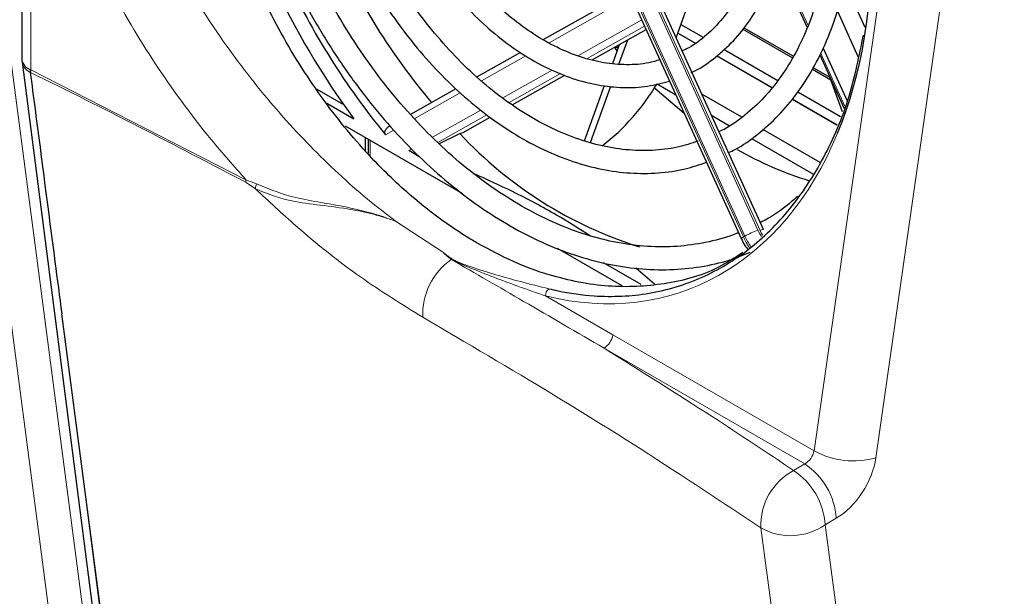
# Paper-space layout 'Blatt2' of a CAD drawing. Header units: millimetres. Extents: x 5 to 418, y 2 to 292.
# Tile 40 of 77: x 98 to 129, y 164 to 182. Entities that reach past the tile are written whole.
import ezdxf

# ---------------------------------------------------------------- set-up
doc = ezdxf.new("R2010")
doc.units = ezdxf.units.MM

psp = doc.layouts.new('Blatt2')

# ---------------------------------------------------------------- linework, layer by layer
at = {"color": 7, "linetype": 'Continuous', "lineweight": 18}
for p, q in [((122.532, 168.823), (126.574, 197.097)), ((128.522, 196.88), (124.479, 168.606)), ((115.443, 186.261), (120.308, 175.557)), ((120.355, 175.583), (115.49, 186.288)), ((115.901, 186.476), (120.766, 175.772)), ((120.835, 175.763), (115.957, 186.497)), ((97.883, 185.012), (97.883, 180.816)), ((121.396, 184.311), (122.348, 182.215)), ((116.392, 182.904), (114.195, 181.669)), ((115.094, 181.263), (117.109, 182.396)), ((117.201, 182.193), (115.391, 181.175)), ((118.785, 181.654), (118.242, 181.968)), ((122.741, 181.351), (123.504, 179.672)), ((113.462, 181.257), (112.068, 180.473)), ((121.205, 180.257), (119.468, 181.26)), ((97.883, 180.816), (104.651, 177.361)), ((112.735, 179.936), (114.294, 180.813)), ((114.556, 180.706), (112.932, 179.793)), ((111.395, 180.095), (109.947, 179.281)), ((123.255, 179.074), (121.838, 179.892)), ((110.528, 178.695), (112.05, 179.551)), ((112.234, 179.4), (110.69, 178.532)), ((109.307, 178.92), (109.046, 178.774)), ((108.557, 178.605), (108.557, 178.119)), ((109.782, 178.276), (109.874, 178.328)), ((104.651, 177.361), (104.987, 177.231)), ((104.951, 177.073), (104.657, 177.273)), ((109.364, 176.052), (110.87, 175.063)), ((120.308, 175.557), (120.355, 175.583)), ((114.084, 173.698), (116.197, 172.48)), ((116.197, 172.48), (122.532, 168.823)), ((122.238, 168.409), (115.925, 172.053)), ((121.889, 168.205), (122.238, 168.409)), ((123.233, 166.698), (122.884, 166.494))]:
    psp.add_line(p, q, dxfattribs=at)
at = {"color": 7, "linetype": 'Continuous', "lineweight": 25}
for p, q in [((120.939, 175.789), (116.06, 186.524)), ((115.375, 186.212), (120.24, 175.507)), ((97.6, 185.365), (97.6, 181.165)), ((121.372, 184.236), (122.32, 182.152)), ((124.145, 182.157), (123.501, 183.572)), ((116.007, 182.891), (114.016, 181.771)), ((118.192, 181.832), (118.552, 182.821)), ((123.268, 182.665), (123.925, 181.219)), ((118.343, 182.247), (119.043, 181.843)), ((115.554, 181.135), (117.249, 182.088)), ((118.791, 181.659), (118.244, 181.974)), ((120.291, 182.102), (121.854, 181.2)), ((120.328, 182.146), (121.884, 181.248)), ((116.196, 181.02), (116.413, 181.618)), ((116.394, 181.003), (116.67, 181.762)), ((113.29, 181.363), (111.927, 180.597)), ((116.385, 181.539), (116.272, 181.497)), ((116.341, 181.419), (116.272, 181.497)), ((119.699, 181.464), (121.391, 180.487)), ((122.817, 181.507), (123.574, 179.841)), ((97.606, 181.062), (100.374, 159.595)), ((121.209, 180.263), (119.473, 181.265)), ((122.711, 181.291), (123.476, 179.607)), ((97.863, 180.741), (97.863, 180.737)), ((122.484, 180.836), (123.062, 180.503)), ((122.512, 180.885), (123.032, 180.585)), ((113.035, 179.718), (114.692, 180.65)), ((117.595, 180.375), (118.181, 180.037)), ((123.431, 179.497), (123.031, 180.587)), ((106.881, 180.215), (107.723, 179.73)), ((111.263, 180.223), (109.829, 179.417)), ((115.309, 178.589), (115.942, 180.324)), ((115.493, 178.533), (116.139, 180.304)), ((122.023, 180.123), (123.368, 179.346)), ((107.202, 179.766), (108.051, 179.276)), ((120.257, 179.326), (119.002, 180.05)), ((123.257, 179.08), (121.843, 179.897)), ((111.485, 178.847), (112.336, 179.326)), ((119.302, 179.39), (119.871, 179.061)), ((107.775, 179.056), (111.468, 176.925)), ((111.387, 178.81), (111.485, 178.847)), ((122.729, 177.899), (120.922, 178.941)), ((108.416, 178.274), (108.416, 178.687)), ((108.498, 178.639), (108.498, 178.182)), ((110.727, 178.494), (111.387, 178.81)), ((120.563, 178.662), (122.496, 177.546)), ((110.099, 178.093), (109.782, 178.276)), ((114.445, 175.206), (116.485, 174.028)), ((117.095, 174.055), (115.905, 174.742)), ((117.514, 174.073), (116.927, 174.572)), ((100.675, 159.264), (98.855, 173.136))]:
    psp.add_line(p, q, dxfattribs=at)
at = {"color": 7, "linetype": 'Continuous', "lineweight": 18, "flags": 128}
for points in [[(98.933, 160.062), (98.774, 161.274), (98.14, 166.124), (96.101, 181.703)], [(97.164, 181.788), (98.58, 170.964), (99.996, 160.147)], [(120.766, 175.772), (120.822, 175.66), (120.875, 175.57)], [(120.916, 175.61), (120.884, 175.664), (120.835, 175.763)], [(98.855, 173.136), (98.855, 173.136), (99.01, 171.935), (99.629, 167.13), (100.641, 159.282)], [(122.884, 166.494), (124.605, 153.566), (125.592, 146.15)], [(123.554, 146.149), (123.278, 148.221), (122.156, 156.652), (120.859, 166.395)]]:
    psp.add_lwpolyline(points, dxfattribs=at)
at = {"color": 7, "linetype": 'Continuous', "lineweight": 25, "flags": 128}
psp.add_lwpolyline([(118.444, 179.443), (117.521, 180.227), (117.508, 180.239)], dxfattribs=at)
at = {"color": 7, "linetype": 'Continuous', "lineweight": 25}
for centre, radius, start, end in [((126.847, 193.517), 21.351, 204.2967, 220.0085), ((127.143, 193.618), 23.407, 204.8198, 219.3611), ((127.962, 193.982), 24.753, 204.7722, 216.4497), ((98.4, 181.165), 0.8, 180, 187.3469), ((111.432, 184.08), 7.187, 308.0907, 328.9925), ((120.931, 187.684), 13.032, 222.9137, 252.6022), ((125.641, 187.93), 11.089, 240.1106, 252.9726)]:
    psp.add_arc(centre, radius, start, end, dxfattribs=at)
at = {"color": 7, "linetype": 'Continuous', "lineweight": 18}
for centre, radius, start, end in [((98.02, 181.213), 0.423, 186.5106, 250.6546), ((98.043, 181.144), 0.444, 190.5077, 246.1713), ((105.352, 177.359), 0.701, 179.8656, 187.0535), ((105.727, 176.975), 0.782, 160.9119, 172.8343), ((121.975, 172.597), 3.397, 110.8453, 118.4749), ((120.929, 175.613), 0.177, 86.928, 122.0418), ((120.36, 175.413), 0.154, 109.8706, 141.8219), ((122.275, 176.451), 2.161, 204.4452, 215.0872), ((122.323, 176.478), 2.161, 204.4458, 214.7081), ((112.326, 173.118), 2.11, 124.987, 182.4468), ((114.344, 173.72), 0.261, 127.5109, 184.7398), ((115.576, 172.576), 0.629, 303.7397, 351.2306), ((123.77, 171.086), 2.579, 241.3146, 285.9647), ((121.007, 166.548), 2.231, 3.8373, 56.5126), ((122.824, 166.474), 1.967, 118.3918, 182.3053), ((120.658, 166.344), 2.231, 3.8373, 56.5126), ((121.793, 168.053), 1.903, 240.5864, 304.9791)]:
    psp.add_arc(centre, radius, start, end, dxfattribs=at)
at = {"color": 7, "linetype": 'Continuous', "lineweight": 25}
psp.add_ellipse((113.242, 188.589), major_axis=(-5.205, 14.733), ratio=0.666548, start_param=3.779944, end_param=5.691905, dxfattribs=at)
at = {"color": 7, "linetype": 'Continuous', "lineweight": 18}
for centre, major_axis, ratio, start_param, end_param in [((113.242, 188.589), (-5.205, 14.733), 0.666548, 2.730094, 3.779944), ((122.231, 168.732), (0.225, 0.331), 0.620653, 3.99544, 5.369014), ((123.204, 168.151), (0.924, 1.545), 0.587369, 3.958636, 5.33221)]:
    psp.add_ellipse(centre, major_axis=major_axis, ratio=ratio, start_param=start_param, end_param=end_param, dxfattribs=at)
at = {"color": 7, "linetype": 'Continuous', "lineweight": 25}
for points, knots in [([(111.949, 175.351), (111.893, 175.384), (111.61, 175.55), (110.88, 176.019), (109.776, 176.876), (108.391, 178.221), (106.983, 179.95), (105.656, 182.063), (104.549, 184.381), (103.705, 186.809), (103.137, 189.325), (102.872, 191.826), (102.919, 194.276), (103.28, 196.565), (103.954, 198.661), (104.918, 200.45), (106.088, 201.896), (107.025, 202.525), (107.47, 202.824)], [0, 0, 0, 0, 0.00666, 0.033311, 0.086696, 0.140978, 0.210888, 0.282824, 0.35284, 0.424829, 0.495875, 0.568926, 0.640947, 0.715027, 0.787542, 0.862171, 0.934463, 1, 1, 1, 1]), ([(119.837, 178.213), (119.909, 178.246), (120.236, 178.397), (120.768, 178.782), (121.421, 179.364), (122.003, 180.058), (122.513, 180.846), (122.944, 181.723), (123.292, 182.68), (123.553, 183.706), (123.724, 184.791), (123.804, 185.923), (123.791, 187.09), (123.687, 188.28), (123.492, 189.48), (123.21, 190.68), (122.836, 191.861), (122.536, 192.682), (122.341, 193.092), (122.323, 193.13)], [0, 0, 0, 0, 0.01793, 0.082056, 0.146291, 0.210735, 0.275431, 0.340362, 0.405477, 0.470715, 0.536024, 0.601362, 0.666702, 0.732031, 0.797347, 0.862651, 0.927949, 0.993247, 1, 1, 1, 1]), ([(121.688, 192.773), (121.801, 192.51), (122.072, 191.88), (122.411, 190.844), (122.713, 189.687), (122.927, 188.526), (123.053, 187.374), (123.089, 186.244), (123.036, 185.149), (122.895, 184.1), (122.668, 183.11), (122.357, 182.189), (121.967, 181.347), (121.501, 180.594), (120.968, 179.933), (120.365, 179.383), (119.886, 179.027), (119.594, 178.893), (119.539, 178.868)], [0, 0, 0, 0, 0.047851, 0.11473, 0.181602, 0.248457, 0.315286, 0.382085, 0.44885, 0.515585, 0.582299, 0.64901, 0.715752, 0.782581, 0.849576, 0.916832, 0.984428, 1, 1, 1, 1]), ([(118.668, 180.739), (118.684, 180.745), (118.93, 180.846), (119.36, 181.149), (119.942, 181.649), (120.451, 182.264), (120.888, 182.972), (121.244, 183.767), (121.516, 184.637), (121.698, 185.572), (121.789, 186.557), (121.788, 187.58), (121.694, 188.625), (121.51, 189.68), (121.235, 190.728), (120.949, 191.587), (120.728, 192.077), (120.656, 192.238)], [0, 0, 0, 0, 0.005043, 0.077567, 0.15019, 0.223125, 0.296468, 0.370192, 0.444203, 0.518389, 0.592661, 0.666953, 0.741233, 0.815493, 0.889737, 0.963975, 1, 1, 1, 1]), ([(120.042, 191.847), (120.129, 191.642), (120.354, 191.117), (120.628, 190.237), (120.867, 189.23), (121.016, 188.223), (121.078, 187.233), (121.05, 186.274), (120.934, 185.361), (120.733, 184.507), (120.45, 183.724), (120.089, 183.024), (119.658, 182.413), (119.159, 181.908), (118.73, 181.572), (118.455, 181.446), (118.383, 181.413)], [0, 0, 0, 0, 0.049422, 0.126349, 0.203259, 0.280132, 0.356955, 0.433719, 0.510424, 0.587089, 0.663746, 0.740464, 0.817367, 0.894628, 0.97244, 1, 1, 1, 1]), ([(117.681, 181.138), (117.565, 181.102), (117.231, 181.001), (116.638, 180.965), (115.918, 181.023), (115.182, 181.208), (114.444, 181.509), (113.713, 181.923), (113.001, 182.444), (112.316, 183.065), (111.67, 183.776), (111.072, 184.57), (110.54, 185.407), (110.245, 186.001), (110.103, 186.286)], [0, 0, 0, 0, 0.047587, 0.136648, 0.22521, 0.313094, 0.400389, 0.487289, 0.573972, 0.660565, 0.747135, 0.833716, 0.920325, 1, 1, 1, 1]), ([(109.467, 185.939), (109.631, 185.618), (109.957, 184.975), (110.535, 184.081), (111.168, 183.253), (111.854, 182.508), (112.583, 181.855), (113.346, 181.302), (114.133, 180.859), (114.933, 180.531), (115.735, 180.324), (116.527, 180.245), (117.285, 180.279), (117.758, 180.404), (117.987, 180.464)], [0, 0, 0, 0, 0.083874, 0.167781, 0.251735, 0.335746, 0.419817, 0.503931, 0.588033, 0.672031, 0.755798, 0.839184, 0.922073, 1, 1, 1, 1]), ([(118.884, 178.576), (118.67, 178.506), (118.205, 178.354), (117.442, 178.266), (116.618, 178.284), (115.775, 178.427), (114.923, 178.688), (114.072, 179.066), (113.231, 179.556), (112.409, 180.153), (111.614, 180.851), (110.855, 181.642), (110.141, 182.518), (109.483, 183.47), (108.909, 184.428), (108.592, 185.089), (108.446, 185.39)], [0, 0, 0, 0, 0.063611, 0.137705, 0.211571, 0.285085, 0.358246, 0.431126, 0.503819, 0.576405, 0.648942, 0.721465, 0.793991, 0.866532, 0.939091, 1, 1, 1, 1]), ([(107.841, 184.987), (107.869, 184.923), (108.065, 184.481), (108.499, 183.705), (109.141, 182.676), (109.851, 181.719), (110.612, 180.839), (111.42, 180.048), (112.266, 179.353), (113.141, 178.761), (114.037, 178.281), (114.944, 177.916), (115.852, 177.672), (116.751, 177.55), (117.63, 177.556), (118.436, 177.667), (118.927, 177.833), (119.149, 177.908)], [0, 0, 0, 0, 0.012203, 0.083781, 0.155377, 0.227, 0.298654, 0.37034, 0.442056, 0.513785, 0.58549, 0.657124, 0.728617, 0.799892, 0.870886, 0.941577, 1, 1, 1, 1]), ([(120.154, 175.696), (120.132, 175.686), (119.84, 175.549), (119.235, 175.395), (118.342, 175.247), (117.415, 175.233), (116.468, 175.338), (115.508, 175.564), (114.543, 175.909), (113.582, 176.369), (112.633, 176.94), (111.704, 177.618), (110.802, 178.397), (109.936, 179.27), (109.113, 180.231), (108.34, 181.269), (107.628, 182.38), (107.052, 183.395), (106.745, 184.054), (106.628, 184.306)], [0, 0, 0, 0, 0.005168, 0.069601, 0.134058, 0.198393, 0.262529, 0.326446, 0.39017, 0.453747, 0.517225, 0.580646, 0.644039, 0.707423, 0.770808, 0.834202, 0.897607, 0.961023, 1, 1, 1, 1]), ([(105.999, 183.952), (106.073, 183.79), (106.337, 183.207), (106.869, 182.25), (107.588, 181.094), (108.372, 180.009), (109.209, 178.999), (110.096, 178.074), (111.023, 177.243), (111.984, 176.511), (112.97, 175.885), (113.975, 175.37), (114.988, 174.973), (116.002, 174.695), (117.008, 174.54), (117.997, 174.507), (118.957, 174.603), (119.805, 174.786), (120.309, 174.99), (120.521, 175.076)], [0, 0, 0, 0, 0.023918, 0.086124, 0.148342, 0.210575, 0.272826, 0.335097, 0.397386, 0.459689, 0.521991, 0.58427, 0.646497, 0.708632, 0.770634, 0.832465, 0.894106, 0.955572, 1, 1, 1, 1]), ([(114.186, 173.927), (114.281, 173.905), (114.758, 173.793), (115.83, 173.647), (117.376, 173.719), (119.02, 174.217), (120.517, 175.118), (121.81, 176.385), (122.876, 178.017), (123.67, 179.859), (123.955, 181.258), (124.087, 181.911)], [0, 0, 0, 0, 0.020241, 0.10131, 0.229038, 0.360459, 0.488174, 0.619468, 0.749451, 0.883107, 1, 1, 1, 1]), ([(97.88, 180.814), (97.879, 180.813), (97.875, 180.81), (97.871, 180.799), (97.865, 180.775), (97.864, 180.755), (97.863, 180.741)], [0, 0, 0, 0, 0.046458, 0.185139, 0.466105, 1, 1, 1, 1]), ([(97.863, 180.737), (97.914, 180.352), (98.172, 178.364), (98.502, 175.83), (98.783, 173.682), (98.855, 173.136)], [0, 0, 0, 0, 0.1521108, 0.7847246, 1, 1, 1, 1]), ([(109.046, 178.774), (109.039, 178.784), (109.024, 178.805), (109.018, 178.845), (109.025, 178.89), (109.055, 178.947), (109.112, 179.01), (109.167, 179.041), (109.195, 179.057)], [0, 0, 0, 0, 0.108774, 0.21796, 0.319466, 0.478111, 0.736082, 1, 1, 1, 1]), ([(115.499, 175.587), (115.147, 175.809), (114.378, 176.294), (113.143, 176.952), (112.23, 177.367), (111.817, 177.555)], [0, 0, 0, 0, 0.316758, 0.690778, 1, 1, 1, 1]), ([(122.017, 176.835), (121.899, 176.731), (121.548, 176.424), (121.149, 176.155), (120.858, 176.022), (120.837, 176.012)], [0, 0, 0, 0, 0.321579, 0.951307, 1, 1, 1, 1]), ([(120.24, 175.507), (120.275, 175.432), (120.333, 175.307), (120.42, 175.202), (120.455, 175.16)], [0, 0, 0, 0, 0.600885, 1, 1, 1, 1]), ([(120.289, 175.07), (120.037, 174.904), (119.283, 174.405), (117.853, 174.031), (116.058, 173.936), (114.45, 174.248), (113.068, 174.751), (112.323, 175.151), (111.949, 175.351)], [0, 0, 0, 0, 0.107933, 0.324426, 0.531511, 0.744766, 0.871686, 1, 1, 1, 1]), ([(111.023, 174.92), (110.975, 174.962), (110.922, 175.009), (110.875, 175.058), (110.87, 175.063)], [0, 0, 0, 0, 0.904882, 1, 1, 1, 1]), ([(111.116, 174.847), (111.113, 174.849), (111.082, 174.874), (111.051, 174.898), (111.023, 174.92)], [0, 0, 0, 0, 0.100587, 1, 1, 1, 1])]:
    psp.add_open_spline(points, degree=3, knots=knots, dxfattribs=at)
at = {"color": 7, "linetype": 'Continuous', "lineweight": 18}
for points, knots in [([(104.651, 177.361), (104.284, 177.776), (103.31, 178.875), (101.849, 180.865), (100.384, 183.296), (99.187, 185.846), (98.322, 188.301), (98.008, 189.871), (97.864, 190.594)], [0, 0, 0, 0, 0.109576, 0.290024, 0.475695, 0.656124, 0.841713, 1, 1, 1, 1]), ([(99.981, 190.889), (100.114, 190.236), (100.399, 188.835), (101.19, 186.613), (102.277, 184.324), (103.631, 182.097), (105.175, 180.031), (106.889, 178.148), (108.308, 176.86), (109.146, 176.219), (109.364, 176.052)], [0, 0, 0, 0, 0.119206, 0.255441, 0.395608, 0.532229, 0.67279, 0.80972, 0.950632, 1, 1, 1, 1]), ([(104.657, 177.273), (102.423, 178.44), (100.181, 179.611), (97.872, 180.737), (97.863, 180.741)], [0, 0, 0, 0, 0.996385, 1, 1, 1, 1]), ([(97.88, 180.814), (97.88, 180.814), (97.881, 180.815), (97.883, 180.816), (97.883, 180.816)], [0, 0, 0, 0, 0.489794, 1, 1, 1, 1]), ([(110.218, 173.028), (109.566, 173.431), (108.243, 174.25), (106.459, 175.667), (105.373, 176.68), (104.951, 177.073)], [0, 0, 0, 0, 0.37252, 0.756106, 1, 1, 1, 1]), ([(109.364, 176.052), (109.34, 176.061), (109.199, 176.111), (108.936, 176.197), (108.451, 176.329), (107.758, 176.465), (106.878, 176.572), (105.877, 176.699), (105.285, 176.938), (104.951, 177.073)], [0, 0, 0, 0, 0.015519, 0.093512, 0.171332, 0.325914, 0.530094, 0.73399, 1, 1, 1, 1]), ([(104.987, 177.231), (105.329, 177.09), (106.133, 176.757), (107.634, 176.568), (108.781, 176.274), (109.341, 176.061), (109.364, 176.052)], [0, 0, 0, 0, 0.263111, 0.619647, 0.984219, 1, 1, 1, 1]), ([(110.87, 175.063), (110.958, 174.992), (111.19, 174.807), (112.064, 174.499), (113.112, 174.187), (113.891, 173.998), (114.186, 173.927)], [0, 0, 0, 0, 0.101913, 0.267715, 0.723552, 1, 1, 1, 1]), ([(114.084, 173.698), (113.794, 173.8), (113.023, 174.069), (112.005, 174.457), (111.25, 174.776), (111.052, 174.902), (111.023, 174.92)], [0, 0, 0, 0, 0.294383, 0.781654, 0.968012, 1, 1, 1, 1]), ([(115.925, 172.053), (115.082, 172.546), (113.483, 173.479), (111.876, 174.408), (111.116, 174.847)], [0, 0, 0, 0, 0.527502, 1, 1, 1, 1]), ([(120.859, 166.395), (120.015, 166.958), (117.884, 168.379), (114.356, 170.603), (111.598, 172.219), (110.218, 173.028)], [0, 0, 0, 0, 0.246691, 0.623184, 1, 1, 1, 1]), ([(115.925, 172.053), (117.068, 171.339), (119.091, 170.076), (121.04, 168.772), (121.889, 168.205)], [0, 0, 0, 0, 0.564819, 1, 1, 1, 1])]:
    psp.add_open_spline(points, degree=3, knots=knots, dxfattribs=at)

doc.saveas('drawing.dxf')
